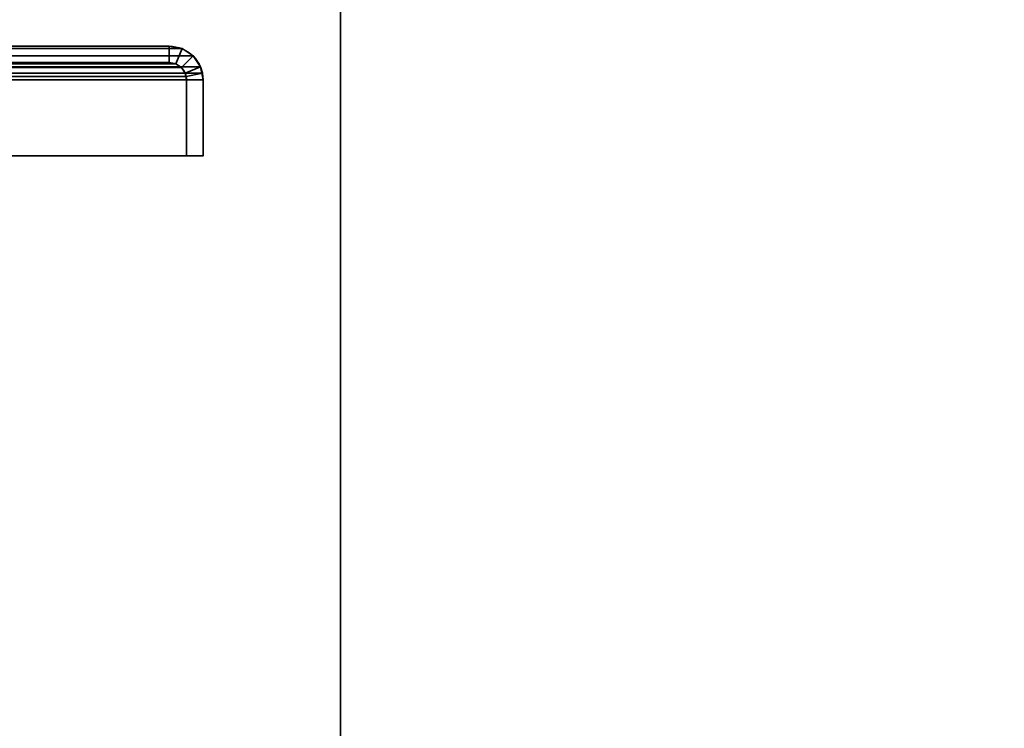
# Model space of a CAD drawing. Header units: millimetres. Extents: x -503 to 6703, y -110 to 193.
# Tile 254 of 256: x 323 to 413, y 18 to 82. Entities that reach past the tile are written whole.
import ezdxf

# ---------------------------------------------------------------- set-up
doc = ezdxf.new("R2010")
doc.units = ezdxf.units.MM
doc.layers.add('151', color=7, linetype='Continuous', true_color=0xffffff)

# ---------------------------------------------------------------- blocks, each defined once
blk = doc.blocks.new('UG_SURFACE_001')
at = {"layer": '151', "color": 252, "linetype": 'Continuous', "lineweight": 35}
for points in [[(502.5, -14, 2212.25), (502.5, 174.4, 2212.25), (-502.5, 174.4, 2212.25), (-502.5, -14, 2212.25)], [(-352.5, -14, 2062.25), (-352.5, 174.4, 2062.25), (352.5, 174.4, 2062.25), (352.5, -14, 2062.25)], [(352.5, -14, 2062.25), (352.5, 174.4, 2062.25), (352.5, 174.4, -7.75), (352.5, -14, -7.75)], [(352.5, -14, -7.75), (352.5, 174.4, -7.75), (502.5, 174.4, -7.75), (502.5, -14, -7.75)]]:
    blk.add_3dface(points, dxfattribs=at)
blk = doc.blocks.new('UG_SURFACE_068')
at = {"layer": '151', "color": 252, "linetype": 'Continuous', "lineweight": 35}
for points in [[(338.099, 79.766, 2045.349), (-338.099, 79.766, 2045.349), (-339.098, 79.098, 2046.348), (339.098, 79.098, 2046.348)], [(336.92, 80, 2044.17), (-336.92, 80, 2044.17), (-338.099, 79.766, 2045.349), (338.099, 79.766, 2045.349)], [(-316.08, 80, 2023.33), (-336.92, 80, 2044.17), (336.92, 80, 2044.17), (316.08, 80, 2023.33)], [(336.92, 78.5, 2044.17), (316.08, 78.5, 2023.33), (316.08, 80, 2023.33), (336.92, 80, 2044.17)], [(336.92, 80, 2044.17), (338.099, 79.766, 2045.349), (337.525, 78.38, 2044.775), (336.92, 78.5, 2044.17)], [(338.099, 79.766, 2045.349), (339.098, 79.098, 2046.348), (338.037, 78.037, 2045.287), (337.525, 78.38, 2044.775)], [(339.098, 79.098, 2046.348), (-339.098, 79.098, 2046.348), (-339.766, 78.099, 2047.016), (339.766, 78.099, 2047.016)], [(338.38, 77.525, 2045.63), (338.037, 78.037, 2045.287), (339.098, 79.098, 2046.348), (339.766, 78.099, 2047.016)], [(339.941, 77.521, 2047.191), (339.766, 78.099, 2047.016), (-339.766, 78.099, 2047.016), (-339.941, 77.521, 2047.191)], [(338.38, 77.525, 2045.63), (-338.38, 77.525, 2045.63), (-338.037, 78.037, 2045.287), (338.037, 78.037, 2045.287)], [(338.037, 78.037, 2045.287), (-338.037, 78.037, 2045.287), (-337.525, 78.38, 2044.775), (337.525, 78.38, 2044.775)], [(337.525, 78.38, 2044.775), (-337.525, 78.38, 2044.775), (-336.92, 78.5, 2044.17), (336.92, 78.5, 2044.17)], [(-316.08, 78.5, 2023.33), (316.08, 78.5, 2023.33), (336.92, 78.5, 2044.17), (-336.92, 78.5, 2044.17)], [(338.47, 77.228, 2045.72), (338.38, 77.525, 2045.63), (339.766, 78.099, 2047.016), (339.941, 77.521, 2047.191)], [(-339.941, 77.521, 2047.191), (-340, 76.92, 2047.25), (340, 76.92, 2047.25)], [(-339.941, 77.521, 2047.191), (340, 76.92, 2047.25), (339.941, 77.521, 2047.191)], [(338.47, 77.228, 2045.72), (-338.5, 76.92, 2045.75), (-338.47, 77.228, 2045.72)], [(338.47, 77.228, 2045.72), (338.5, 76.92, 2045.75), (-338.5, 76.92, 2045.75)], [(-338.47, 77.228, 2045.72), (-338.38, 77.525, 2045.63), (338.38, 77.525, 2045.63), (338.47, 77.228, 2045.72)], [(338.5, 76.92, 2045.75), (338.47, 77.228, 2045.72), (339.941, 77.521, 2047.191), (340, 76.92, 2047.25)], [(-340, 76.92, 2047.25), (-340, 70, 2047.25), (340, 70, 2047.25), (340, 76.92, 2047.25)], [(-338.5, 76.92, 2045.75), (338.5, 76.92, 2045.75), (338.5, 70, 2045.75), (-338.5, 70, 2045.75)], [(340, 76.92, 2047.25), (340, 70, 2047.25), (338.5, 70, 2045.75), (338.5, 76.92, 2045.75)], [(-338.5, 70, 2045.75), (338.5, 70, 2045.75), (340, 70, 2047.25), (-340, 70, 2047.25)]]:
    blk.add_3dface(points, dxfattribs=at)
blk = doc.blocks.new('UG_SURFACE_069')
at = {"layer": '151', "color": 252, "linetype": 'Continuous', "lineweight": 35}
for points in [[(316.08, 80, 2023.33), (336.92, 80, 2044.17), (336.92, 80, -7.75), (316.08, 80, -7.75)], [(316.08, 80, -7.75), (336.92, 80, -7.75), (336.92, 78.5, -7.75), (316.08, 78.5, -7.75)], [(336.92, 80, 2044.17), (316.08, 80, 2023.33), (316.08, 78.5, 2023.33), (336.92, 78.5, 2044.17)], [(338.099, 79.766, 2045.349), (338.099, 79.766, -7.75), (336.92, 80, -7.75), (336.92, 80, 2044.17)], [(336.92, 80, -7.75), (338.099, 79.766, -7.75), (337.525, 78.38, -7.75), (336.92, 78.5, -7.75)], [(336.92, 78.5, 2044.17), (337.525, 78.38, 2044.775), (338.099, 79.766, 2045.349), (336.92, 80, 2044.17)], [(338.099, 79.766, -7.75), (339.098, 79.098, -7.75), (338.037, 78.037, -7.75), (337.525, 78.38, -7.75)], [(337.525, 78.38, 2044.775), (338.037, 78.037, 2045.287), (339.098, 79.098, 2046.348), (338.099, 79.766, 2045.349)], [(339.098, 79.098, 2046.348), (339.098, 79.098, -7.75), (338.099, 79.766, -7.75), (338.099, 79.766, 2045.349)], [(338.38, 77.525, -7.75), (338.037, 78.037, -7.75), (339.098, 79.098, -7.75), (339.766, 78.099, -7.75)], [(339.766, 78.099, 2047.016), (339.098, 79.098, 2046.348), (338.037, 78.037, 2045.287), (338.38, 77.525, 2045.63)], [(339.766, 78.099, 2047.016), (339.766, 78.099, -7.75), (339.098, 79.098, -7.75), (339.098, 79.098, 2046.348)], [(316.08, 78.5, 2023.33), (316.08, 78.5, -7.75), (336.92, 78.5, -7.75), (336.92, 78.5, 2044.17)], [(336.92, 78.5, 2044.17), (336.92, 78.5, -7.75), (337.525, 78.38, -7.75), (337.525, 78.38, 2044.775)], [(337.525, 78.38, 2044.775), (337.525, 78.38, -7.75), (338.037, 78.037, -7.75), (338.037, 78.037, 2045.287)], [(338.037, 78.037, 2045.287), (338.037, 78.037, -7.75), (338.38, 77.525, -7.75), (338.38, 77.525, 2045.63)], [(338.5, 76.92, -7.75), (338.38, 77.525, -7.75), (339.766, 78.099, -7.75), (340, 76.92, -7.75)], [(339.941, 77.521, 2047.191), (339.766, 78.099, 2047.016), (338.38, 77.525, 2045.63), (338.47, 77.228, 2045.72)], [(340, 76.92, -7.75), (339.766, 78.099, -7.75), (339.766, 78.099, 2047.016)], [(339.766, 78.099, 2047.016), (339.941, 77.521, 2047.191), (340, 76.92, -7.75)], [(338.5, 76.92, -7.75), (338.47, 77.228, 2045.72), (338.38, 77.525, 2045.63)], [(338.38, 77.525, 2045.63), (338.38, 77.525, -7.75), (338.5, 76.92, -7.75)], [(340, 76.92, 2047.25), (339.941, 77.521, 2047.191), (338.47, 77.228, 2045.72), (338.5, 76.92, 2045.75)], [(338.5, 76.92, -7.75), (338.5, 76.92, 2045.75), (338.47, 77.228, 2045.72)], [(339.941, 77.521, 2047.191), (340, 76.92, 2047.25), (340, 76.92, -7.75)], [(338.5, 76.92, 2045.75), (338.5, 76.92, -7.75), (338.5, 70, -7.75), (338.5, 70, 2045.75)], [(340, 76.92, -7.75), (340, 70, -7.75), (338.5, 70, -7.75), (338.5, 76.92, -7.75)], [(338.5, 76.92, 2045.75), (338.5, 70, 2045.75), (340, 70, 2047.25), (340, 76.92, 2047.25)], [(340, 76.92, 2047.25), (340, 70, 2047.25), (340, 70, -7.75), (340, 76.92, -7.75)], [(338.5, 70, 2045.75), (338.5, 70, -7.75), (340, 70, -7.75), (340, 70, 2047.25)]]:
    blk.add_3dface(points, dxfattribs=at)

msp = doc.modelspace()

# ---------------------------------------------------------------- linework, layer by layer
at = {"layer": '151', "color": 252, "linetype": 'Continuous', "lineweight": -3, "true_color": 0x939598}
for p, q in [((352.5, -14, 2062.25), (352.5, 174.4, 2062.25)), ((352.5, 174.4, -7.75), (352.5, -14, -7.75)), ((336.92, 80, 2044.17), (-336.92, 80, 2044.17)), ((316.08, 80, 2023.33), (336.92, 80, 2044.17)), ((316.08, 80, 2023.33), (336.92, 80, 2044.17)), ((316.08, 80, -7.75), (336.92, 80, -7.75)), ((336.92, 80, -7.75), (336.92, 80, 2044.17)), ((336.92, 78.5, 2044.17), (-336.92, 78.5, 2044.17)), ((316.08, 78.5, -7.75), (336.92, 78.5, -7.75)), ((316.08, 78.5, 2023.33), (336.92, 78.5, 2044.17)), ((316.08, 78.5, 2023.33), (336.92, 78.5, 2044.17)), ((336.92, 78.5, -7.75), (336.92, 78.5, 2044.17)), ((340, 76.92, 2047.25), (-340, 76.92, 2047.25)), ((338.5, 76.92, 2045.75), (-338.5, 76.92, 2045.75)), ((338.5, 76.92, -7.75), (338.5, 76.92, 2045.75)), ((338.5, 76.92, -7.75), (338.5, 70, -7.75)), ((338.5, 76.92, 2045.75), (338.5, 70, 2045.75)), ((338.5, 76.92, 2045.75), (338.5, 70, 2045.75)), ((340, 76.92, 2047.25), (340, 70, 2047.25)), ((340, 76.92, 2047.25), (340, 70, 2047.25)), ((340, 76.92, -7.75), (340, 76.92, 2047.25)), ((340, 76.92, -7.75), (340, 70, -7.75)), ((340, 70, 2047.25), (-340, 70, 2047.25)), ((338.5, 70, 2045.75), (-338.5, 70, 2045.75)), ((338.5, 70, -7.75), (338.5, 70, 2045.75)), ((338.5, 70, -7.75), (340, 70, -7.75)), ((338.5, 70, 2045.75), (340, 70, 2047.25)), ((338.5, 70, 2045.75), (340, 70, 2047.25)), ((340, 70, -7.75), (340, 70, 2047.25))]:
    msp.add_line(p, q, dxfattribs=at)
at = {"layer": '151', "color": 252, "linetype": 'Continuous', "lineweight": -3, "true_color": 0x939598, "extrusion": (0, 0, -1)}
for radius in [3.08, 1.58]:
    msp.add_arc((-336.92, 76.92, 7.75), radius, 90, 180, dxfattribs=at)
at = {"layer": '151', "color": 252, "linetype": 'Continuous', "lineweight": -3, "true_color": 0x939598, "extrusion": (0.707107, 6.12323e-17, -0.707107)}
for major_axis, start_param, end_param in [((-3.08, 0, -3.08), 1.570796, 3.141593), ((3.08, 0, 3.08), 4.712389, 6.283185), ((-1.58, 0, -1.58), 1.570796, 3.141593), ((1.58, 0, 1.58), 4.712389, 6.283185)]:
    msp.add_ellipse((336.92, 76.92, 2044.17), major_axis=major_axis, ratio=0.707107, start_param=start_param, end_param=end_param, dxfattribs=at)

# ---------------------------------------------------------------- block references
at = {"layer": '151', "color": 252, "linetype": 'Continuous', "lineweight": -3, "true_color": 0x939598}
for name in ['UG_SURFACE_001', 'UG_SURFACE_068', 'UG_SURFACE_069']:
    msp.add_blockref(name, (0, 0), dxfattribs=at)

doc.saveas('drawing.dxf')
